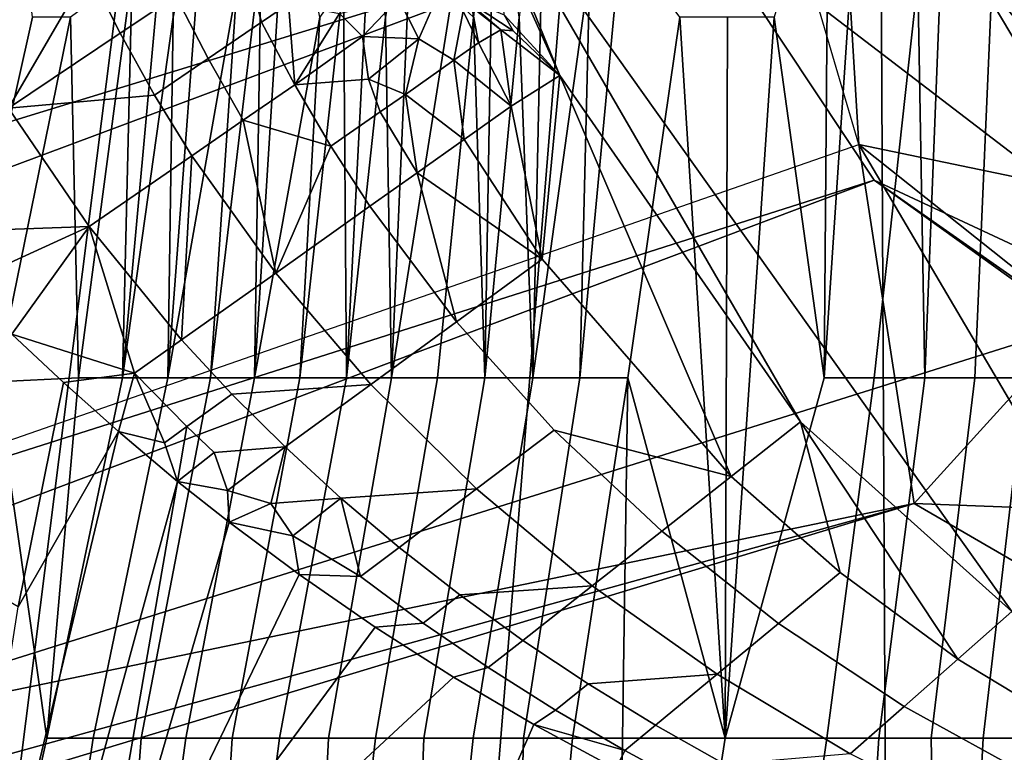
# Model space of a CAD drawing. Header units: millimetres. Extents: x -359 to 363, y -484 to 317.
# Tile 29 of 74: x -44 to -21, y -32 to -15. Entities that reach past the tile are written whole.
import ezdxf

# ---------------------------------------------------------------- set-up
doc = ezdxf.new("R2010")
doc.units = ezdxf.units.MM
doc.layers.add('Layer 01', color=7, linetype='Continuous', true_color=0x000000)

msp = doc.modelspace()

# ---------------------------------------------------------------- linework, layer by layer
at = {"layer": 'Layer 01'}
for points in [[(-4.469, 126.063, 479.001), (-24.22, 72.889, 479.038), (-22.597, -249.078, 479.034), (-0.024, -249.324, 478.999)], [(-24.22, 72.889, 479.038), (-47.321, 125.52, 479.127), (-50.117, -248.859, 479.143)], [(0.161, -68.421, 399), (-48.374, -68.558, 398.888), (-26.513, 104.826, 398.966), (-1.931, 105.304, 399.003)], [(-48.374, -68.558, 398.888), (-56.09, 103.482, 398.859), (-26.513, 104.826, 398.966)], [(-24.22, 72.889, 479.038), (-50.117, -248.859, 479.143), (-22.597, -249.078, 479.034)], [(6.164, 34.939, 227.615), (-20.753, -28.549, 227.615), (-33.448, -10.683, 227.615)], [(-142.245, -30.069, 133.288), (-28.571, 7.018, 185.419), (-33.252, 7.676, 155.887)], [(-142.245, -30.069, 133.288), (-33.252, 7.676, 155.887), (-72.637, -11.908, 149.258)], [(-28.571, 7.018, 185.419), (-312.592, -88.532, 79.645), (-317.892, -94.037, 108.077)], [(-187.762, -51.413, 157.65), (-28.571, 7.018, 185.419), (-317.892, -94.037, 108.077)], [(-28.571, 7.018, 185.419), (-142.245, -30.069, 133.288), (-312.592, -88.532, 79.645)], [(-29.933, 0.93, 210.612), (-28.571, 7.018, 185.419), (-187.762, -51.413, 157.65)], [(-187.762, -51.413, 157.65), (-30.107, -4.773, 214.136), (-29.933, 0.93, 210.612)], [(-24.3, -17.699, 155.708), (-29.813, 1.05, 155.856), (-24.873, -8.226, 101.197)], [(-24.873, -8.226, 101.197), (-19.432, -4.068, 101.117), (-18.53, -18.901, 101.244)], [(-187.762, -51.413, 157.65), (-188.317, -61.51, 159.298), (-30.107, -4.773, 214.136)], [(-188.317, -61.51, 159.298), (-28.097, -12.271, 214.928), (-30.107, -4.773, 214.136)], [(-24.873, -8.226, 101.197), (-18.53, -18.901, 101.244), (-24.3, -17.699, 155.708)], [(-31.869, -23.115, 352.388), (-31.594, -10.129, 345.868), (-32.19, -14.74, 347.897)], [(-31.869, -23.115, 352.388), (-30.549, -13.595, 348.234), (-31.594, -10.129, 345.868)], [(-32.99, -23.115, 351.795), (-32.773, -10.505, 345.345), (-33.249, -14.74, 347.27)], [(-32.19, -14.74, 347.897), (-32.773, -10.505, 345.345), (-32.99, -23.115, 351.795)], [(-28.097, -12.271, 214.928), (-13.662, -23.331, 226.994), (-24.319, -10.317, 227.267)], [(-25.106, -23.115, 355.478), (-25.008, -10.493, 349.47), (-26.266, -14.74, 350.948)], [(-24.363, -11.945, 350.444), (-25.008, -10.493, 349.47), (-25.106, -23.115, 355.478)], [(-24.319, -10.317, 227.267), (-13.662, -23.331, 226.994), (-16.266, -12.827, 227.373)], [(-45.362, -23.115, 343.344), (-43.486, -14.74, 339.647), (-44, -10.603, 336.485)], [(-40.344, -23.115, 347.234), (-38.746, -14.03, 343.154), (-39.414, -10.658, 340.667)], [(-40.344, -23.115, 347.234), (-39.414, -10.658, 340.667), (-40.224, -14.74, 342.421)], [(-35.157, -23.115, 350.575), (-34.611, -10.665, 344.236), (-35.292, -14.74, 345.986)], [(-35.157, -23.115, 350.575), (-33.754, -14.263, 346.71), (-34.611, -10.665, 344.236)], [(-31.248, -16.093, 227.615), (-32.659, -12.933, 227.615), (-33.448, -10.683, 227.615)], [(-31.248, -16.093, 227.615), (-33.448, -10.683, 227.615), (-25.657, -24.142, 227.615)], [(-20.753, -28.549, 227.615), (-25.657, -24.142, 227.615), (-33.448, -10.683, 227.615)], [(-38.335, -23.115, 348.603), (-37.569, -10.849, 342.229), (-38.183, -13.246, 343.13)], [(-38.335, -23.115, 348.603), (-36.815, -14.74, 344.957), (-37.569, -10.849, 342.229)], [(-22.295, -11.054, 350.875), (-22.933, -13.872, 351.945), (-22.77, -23.115, 356.363)], [(-22.295, -11.054, 350.875), (-22.77, -23.115, 356.363), (-21.612, -23.115, 356.769), (-21.152, -12.596, 352.027)], [(-40.224, -14.74, 342.421), (-40.327, -11.315, 340.298), (-41.401, -23.115, 346.473)], [(-41.401, -23.115, 346.473), (-40.327, -11.315, 340.298), (-41.172, -13.697, 341.026)], [(-36.202, -23.115, 349.952), (-35.623, -11.918, 344.23), (-36.266, -13.924, 344.887)], [(-35.292, -14.74, 345.986), (-35.623, -11.918, 344.23), (-36.202, -23.115, 349.952)], [(-24.363, -11.945, 350.444), (-25.106, -23.115, 355.478), (-23.945, -23.115, 355.928), (-22.933, -13.872, 351.945)], [(-165.795, -63.736, 163.061), (-28.097, -12.271, 214.928), (-188.317, -61.51, 159.298)], [(-165.795, -63.736, 163.061), (-23.947, -18.524, 210.475), (-28.097, -12.271, 214.928)], [(-28.097, -12.271, 214.928), (-23.947, -18.524, 210.475), (-13.662, -23.331, 226.994)], [(-40.839, -12.757, 262.798), (-40.162, -14.241, 263.35), (-41.457, -15.111, 270.497), (-42.186, -13.65, 269.834)], [(-20.441, -23.115, 357.159), (-19.583, -14.097, 353.27), (-21.152, -12.596, 352.027), (-21.612, -23.115, 356.769)], [(-31.248, -16.093, 227.615), (-32.536, -14.681, 230.344), (-32.659, -12.933, 227.615)], [(-29.818, -12.883, 348.273), (-30.549, -13.595, 348.234), (-30.777, -23.115, 352.943)], [(-29.664, -23.115, 353.486), (-28.455, -14.74, 349.906), (-29.818, -12.883, 348.273), (-30.777, -23.115, 352.943)], [(-44.239, -13.081, 276.081), (-42.186, -13.65, 269.834), (-44.047, -16.852, 284.792)], [(-38.183, -13.246, 343.13), (-38.746, -14.03, 343.154), (-39.355, -23.115, 347.92)], [(-39.355, -23.115, 347.92), (-38.335, -23.115, 348.603), (-38.183, -13.246, 343.13)], [(-42.186, -13.65, 269.834), (-41.457, -15.111, 270.497), (-44.047, -16.852, 284.792)], [(-42.418, -23.115, 345.713), (-41.172, -13.697, 341.026), (-42.603, -14.74, 340.435)], [(-42.418, -23.115, 345.713), (-41.401, -23.115, 346.473), (-41.172, -13.697, 341.026)], [(-31.869, -23.115, 352.388), (-30.777, -23.115, 352.943), (-30.549, -13.595, 348.234)], [(-36.266, -13.924, 344.887), (-36.815, -14.74, 344.957), (-37.284, -23.115, 349.281)], [(-37.284, -23.115, 349.281), (-36.202, -23.115, 349.952), (-36.266, -13.924, 344.887)], [(-23.945, -23.115, 355.928), (-22.77, -23.115, 356.363), (-22.933, -13.872, 351.945)], [(-40.344, -23.115, 347.234), (-39.355, -23.115, 347.92), (-38.746, -14.03, 343.154)], [(-39.413, -15.701, 263.891), (-40.162, -14.241, 263.35), (-38.378, -14.066, 255.694), (-38.169, -14.853, 256.636)], [(-38.169, -14.853, 256.636), (-38.378, -14.066, 255.694), (-37.547, -14.43, 253.008)], [(-34.518, -15.239, 241.411), (-34.992, -14.303, 241.427), (-33.975, -13.995, 236.022)], [(-33.488, -14.595, 235.039), (-33.704, -15.737, 238.811), (-34.518, -15.239, 241.411), (-33.975, -13.995, 236.022)], [(-40.162, -14.241, 263.35), (-39.413, -15.701, 263.891), (-40.657, -16.548, 271.147), (-41.457, -15.111, 270.497)], [(-35.829, -15.184, 247.274), (-36.364, -14.652, 248.38), (-34.992, -14.303, 241.427)], [(-35.829, -15.184, 247.274), (-34.992, -14.303, 241.427), (-34.518, -15.239, 241.411)], [(-34.086, -23.115, 351.19), (-33.249, -14.74, 347.27), (-33.754, -14.263, 346.71), (-35.157, -23.115, 350.575)], [(-33.506, -14.277, 234.253), (-32.536, -14.681, 230.344), (-32.331, -15.054, 230.344)], [(-33.506, -14.277, 234.253), (-32.331, -15.054, 230.344), (-32.613, -15.036, 231.836)], [(-33.288, -14.503, 233.881), (-33.506, -14.277, 234.253), (-32.613, -15.036, 231.836)], [(-37.4, -16.31, 257.059), (-38.169, -14.853, 256.636), (-37.547, -14.43, 253.008)], [(-37.547, -14.43, 253.008), (-36.364, -14.652, 248.38), (-37.4, -16.31, 257.059)], [(-33.132, -15.337, 235.079), (-33.704, -15.737, 238.811), (-33.488, -14.595, 235.039)], [(-33.288, -14.503, 233.881), (-33.132, -15.337, 235.079), (-33.488, -14.595, 235.039)], [(-32.613, -15.036, 231.836), (-33.132, -15.337, 235.079), (-33.288, -14.503, 233.881)], [(-43.486, -14.74, 339.647), (-45.362, -23.115, 343.344), (-44.341, -23.208, 344.254), (-42.603, -14.74, 340.435)], [(-44.341, -23.208, 344.254), (-42.418, -23.115, 345.713), (-42.603, -14.74, 340.435)], [(-41.401, -23.115, 346.473), (-40.344, -23.115, 347.234), (-40.224, -14.74, 342.421)], [(-38.169, -14.853, 256.636), (-37.4, -16.31, 257.059), (-38.594, -17.133, 264.42), (-39.413, -15.701, 263.891)], [(-38.335, -23.115, 348.603), (-37.284, -23.115, 349.281), (-36.815, -14.74, 344.957)], [(-36.364, -14.652, 248.38), (-35.829, -15.184, 247.274), (-37.4, -16.31, 257.059)], [(-36.202, -23.115, 349.952), (-35.157, -23.115, 350.575), (-35.292, -14.74, 345.986)], [(-34.086, -23.115, 351.19), (-32.99, -23.115, 351.795), (-33.249, -14.74, 347.27)], [(-32.99, -23.115, 351.795), (-31.869, -23.115, 352.388), (-32.19, -14.74, 347.897)], [(-31.248, -16.093, 227.615), (-32.331, -15.054, 230.344), (-32.536, -14.681, 230.344)], [(-28.455, -14.74, 349.906), (-29.664, -23.115, 353.486), (-27.406, -31.49, 358.616)], [(-27.406, -31.49, 358.616), (-27.349, -14.74, 350.445), (-28.455, -14.74, 349.906)], [(-26.266, -14.74, 350.948), (-27.349, -14.74, 350.445), (-27.406, -31.49, 358.616)], [(-25.106, -23.115, 355.478), (-26.266, -14.74, 350.948), (-27.406, -31.49, 358.616)], [(-32.613, -15.036, 231.836), (-32.374, -16.804, 235.179), (-33.132, -15.337, 235.079)], [(-32.613, -15.036, 231.836), (-32.331, -15.054, 230.344), (-31.248, -16.093, 227.615)], [(-31.248, -16.093, 227.615), (-32.374, -16.804, 235.179), (-32.613, -15.036, 231.836)], [(-44.047, -16.852, 284.792), (-41.457, -15.111, 270.497), (-40.657, -16.548, 271.147)], [(-37.4, -16.31, 257.059), (-35.829, -15.184, 247.274), (-35.686, -16.175, 249.141)], [(-35.686, -16.175, 249.141), (-35.829, -15.184, 247.274), (-34.518, -15.239, 241.411)], [(-34.832, -16.534, 246.2), (-35.686, -16.175, 249.141), (-34.518, -15.239, 241.411)], [(-33.704, -15.737, 238.811), (-34.832, -16.534, 246.2), (-34.518, -15.239, 241.411)], [(-33.704, -15.737, 238.811), (-33.132, -15.337, 235.079), (-32.374, -16.804, 235.179)], [(-39.413, -15.701, 263.891), (-38.594, -17.133, 264.42), (-39.787, -17.957, 271.781), (-40.657, -16.548, 271.147)], [(-33.468, -17.58, 242.743), (-34.832, -16.534, 246.2), (-33.704, -15.737, 238.811)], [(-32.374, -16.804, 235.179), (-33.468, -17.58, 242.743), (-33.704, -15.737, 238.811)], [(-36.562, -17.737, 257.471), (-37.4, -16.31, 257.059), (-35.686, -16.175, 249.141), (-35.418, -16.937, 250.007)], [(-35.418, -16.937, 250.007), (-35.686, -16.175, 249.141), (-34.832, -16.534, 246.2)], [(-31.652, -20.359, 243.126), (-32.374, -16.804, 235.179), (-31.248, -16.093, 227.615)], [(-31.248, -16.093, 227.615), (-27.269, -25.411, 243.813), (-31.652, -20.359, 243.126)], [(-31.248, -16.093, 227.615), (-25.657, -24.142, 227.615), (-27.269, -25.411, 243.813)], [(-38.594, -17.133, 264.42), (-37.4, -16.31, 257.059), (-36.562, -17.737, 257.471)], [(-42.174, -19.605, 286.502), (-44.047, -16.852, 284.792), (-40.657, -16.548, 271.147), (-39.787, -17.957, 271.781)], [(-34.561, -18.356, 250.307), (-35.418, -16.937, 250.007), (-34.832, -16.534, 246.2)], [(-33.468, -17.58, 242.743), (-34.561, -18.356, 250.307), (-34.832, -16.534, 246.2)], [(-46.262, -19.753, 301.68), (-46.638, -18.593, 299.086), (-44.047, -16.852, 284.792), (-42.174, -19.605, 286.502)], [(-32.374, -16.804, 235.179), (-31.652, -20.359, 243.126), (-33.468, -17.58, 242.743)], [(-37.842, -20.683, 273), (-39.787, -17.957, 271.781), (-38.594, -17.133, 264.42)], [(-38.594, -17.133, 264.42), (-36.562, -17.737, 257.471), (-37.842, -20.683, 273)], [(-35.418, -16.937, 250.007), (-34.561, -18.356, 250.307), (-35.655, -19.131, 257.872), (-36.562, -17.737, 257.471)], [(-34.561, -18.356, 250.307), (-33.468, -17.58, 242.743), (-31.652, -20.359, 243.126)], [(-85.326, -38.966, 145.411), (-24.3, -17.699, 155.708), (-23.014, -26.041, 155.846)], [(-36.562, -17.737, 257.471), (-35.655, -19.131, 257.872), (-37.842, -20.683, 273)], [(-11.897, -27.577, 156.964), (-24.3, -17.699, 155.708), (-18.53, -18.901, 101.244)], [(-17.51, -29.235, 156.064), (-23.014, -26.041, 155.846), (-24.3, -17.699, 155.708)], [(-24.3, -17.699, 155.708), (-11.897, -27.577, 156.964), (-17.51, -29.235, 156.064)], [(-40.028, -22.235, 288.128), (-42.174, -19.605, 286.502), (-39.787, -17.957, 271.781)], [(-40.028, -22.235, 288.128), (-39.787, -17.957, 271.781), (-37.842, -20.683, 273)], [(-33.643, -21.814, 258.637), (-35.655, -19.131, 257.872), (-34.561, -18.356, 250.307)], [(-31.652, -20.359, 243.126), (-33.643, -21.814, 258.637), (-34.561, -18.356, 250.307)], [(-165.795, -63.736, 163.061), (-101.818, -47.871, 162.23), (-23.947, -18.524, 210.475)], [(-19.255, -21.895, 185.913), (-23.947, -18.524, 210.475), (-101.818, -47.871, 162.23)], [(-19.255, -21.895, 185.913), (-10.129, -28.21, 211.043), (-23.947, -18.524, 210.475)], [(-23.947, -18.524, 210.475), (-10.129, -28.21, 211.043), (-13.662, -23.331, 226.994)], [(-35.655, -19.131, 257.872), (-33.643, -21.814, 258.637), (-35.634, -23.27, 274.148), (-37.842, -20.683, 273)], [(-42.174, -19.605, 286.502), (-45.122, -20.953, 302.068), (-46.262, -19.753, 301.68)], [(-43.966, -22.104, 302.448), (-45.122, -20.953, 302.068), (-42.174, -19.605, 286.502)], [(-42.174, -19.605, 286.502), (-41.122, -23.011, 295.692), (-43.966, -22.104, 302.448)], [(-42.174, -19.605, 286.502), (-40.028, -22.235, 288.128), (-41.122, -23.011, 295.692)], [(-31.379, -24.337, 259.352), (-33.643, -21.814, 258.637), (-31.652, -20.359, 243.126), (-27.269, -25.411, 243.813)], [(-37.842, -20.683, 273), (-35.634, -23.27, 274.148), (-38.858, -23.498, 288.906), (-40.028, -22.235, 288.128)], [(-23.014, -26.041, 155.846), (-19.255, -21.895, 185.913), (-101.818, -47.871, 162.23)], [(-33.643, -21.814, 258.637), (-31.379, -24.337, 259.352), (-33.178, -25.697, 275.22), (-35.634, -23.27, 274.148)], [(-19.255, -21.895, 185.913), (-23.014, -26.041, 155.846), (-15.288, -26.334, 185.713)], [(-43.82, -28.442, 304.985), (-45.599, -27.403, 304.69), (-43.966, -22.104, 302.448), (-42.77, -23.23, 302.83)], [(-43.966, -22.104, 302.448), (-41.122, -23.011, 295.692), (-42.77, -23.23, 302.83)], [(-40.028, -22.235, 288.128), (-38.858, -23.498, 288.906), (-39.902, -24.25, 296.567), (-41.122, -23.011, 295.692)], [(-41.122, -23.011, 295.692), (-41.496, -24.365, 303.236), (-42.77, -23.23, 302.83)], [(-41.496, -24.365, 303.236), (-41.122, -23.011, 295.692), (-40.424, -24.626, 300.398)], [(-40.424, -24.626, 300.398), (-41.122, -23.011, 295.692), (-39.902, -24.25, 296.567)], [(-46.88, -48.24, 357.861), (-43.156, -31.49, 350.198), (-44.341, -23.208, 344.254)], [(-44.341, -23.208, 344.254), (-43.156, -31.49, 350.198), (-42.418, -23.115, 345.713)], [(-43.82, -28.442, 304.985), (-42.77, -23.23, 302.83), (-41.496, -24.365, 303.236)], [(-42.082, -31.49, 350.924), (-40.344, -23.115, 347.234), (-41.401, -23.115, 346.473), (-43.156, -31.49, 350.198)], [(-43.156, -31.49, 350.198), (-41.401, -23.115, 346.473), (-42.418, -23.115, 345.713)], [(-40.344, -23.115, 347.234), (-42.082, -31.49, 350.924), (-40.969, -31.49, 351.65), (-39.355, -23.115, 347.92)], [(-39.928, -31.49, 352.305), (-38.335, -23.115, 348.603), (-39.355, -23.115, 347.92), (-40.969, -31.49, 351.65)], [(-38.855, -31.49, 352.957), (-37.284, -23.115, 349.281), (-38.335, -23.115, 348.603), (-39.928, -31.49, 352.305)], [(-35.634, -23.27, 274.148), (-37.625, -24.725, 289.659), (-38.858, -23.498, 288.906)], [(-37.752, -31.49, 353.604), (-36.202, -23.115, 349.952), (-37.284, -23.115, 349.281), (-38.855, -31.49, 352.957)], [(-36.202, -23.115, 349.952), (-37.752, -31.49, 353.604), (-36.617, -31.49, 354.245), (-35.157, -23.115, 350.575)], [(-35.634, -23.27, 274.148), (-33.178, -25.697, 275.22), (-36.331, -25.912, 290.387), (-37.625, -24.725, 289.659)], [(-35.523, -31.49, 354.84), (-34.086, -23.115, 351.19), (-35.157, -23.115, 350.575), (-36.617, -31.49, 354.245)], [(-34.402, -31.49, 355.427), (-32.99, -23.115, 351.795), (-34.086, -23.115, 351.19), (-35.523, -31.49, 354.84)], [(-33.257, -31.49, 356.004), (-31.869, -23.115, 352.388), (-32.99, -23.115, 351.795), (-34.402, -31.49, 355.427)], [(-31.869, -23.115, 352.388), (-33.257, -31.49, 356.004), (-32.086, -31.49, 356.571), (-30.777, -23.115, 352.943)], [(-30.947, -31.49, 357.101), (-29.664, -23.115, 353.486), (-30.777, -23.115, 352.943), (-32.086, -31.49, 356.571)], [(-30.947, -31.49, 357.101), (-29.787, -31.49, 357.619), (-29.664, -23.115, 353.486)], [(-29.664, -23.115, 353.486), (-29.787, -31.49, 357.619), (-27.406, -31.49, 358.616)], [(-25.044, -31.49, 359.521), (-23.945, -23.115, 355.928), (-25.106, -23.115, 355.478), (-27.406, -31.49, 358.616)], [(-23.839, -31.49, 359.951), (-22.77, -23.115, 356.363), (-23.945, -23.115, 355.928), (-25.044, -31.49, 359.521)], [(-22.77, -23.115, 356.363), (-23.839, -31.49, 359.951), (-22.619, -31.49, 360.365), (-21.612, -23.115, 356.769)], [(-21.418, -31.49, 360.753), (-20.441, -23.115, 357.159), (-21.612, -23.115, 356.769), (-22.619, -31.49, 360.365)], [(-20.203, -31.49, 361.125), (-19.258, -23.115, 357.531), (-20.441, -23.115, 357.159), (-21.418, -31.49, 360.753)], [(-38.858, -23.498, 288.906), (-37.625, -24.725, 289.659), (-39.269, -24.856, 296.995), (-39.902, -24.25, 296.567)], [(-24.736, -27.642, 244.113), (-27.269, -25.411, 243.813), (-25.657, -24.142, 227.615)], [(-25.657, -24.142, 227.615), (-20.753, -28.549, 227.615), (-22.002, -29.652, 244.382)], [(-25.657, -24.142, 227.615), (-22.002, -29.652, 244.382), (-24.736, -27.642, 244.113)], [(-41.496, -24.365, 303.236), (-40.12, -25.524, 303.668), (-46.84, -50.17, 313.878), (-46.338, -44.553, 311.584)], [(-43.82, -28.442, 304.985), (-41.496, -24.365, 303.236), (-46.338, -44.553, 311.584)], [(-41.496, -24.365, 303.236), (-40.424, -24.626, 300.398), (-40.12, -25.524, 303.668)], [(-40.12, -25.524, 303.668), (-40.424, -24.626, 300.398), (-39.902, -24.25, 296.567)], [(-40.12, -25.524, 303.668), (-39.902, -24.25, 296.567), (-39.269, -24.856, 296.995)], [(-31.379, -24.337, 259.352), (-28.88, -26.68, 260.011), (-30.492, -27.949, 276.208), (-33.178, -25.697, 275.22)], [(-31.379, -24.337, 259.352), (-27.269, -25.411, 243.813), (-28.88, -26.68, 260.011)], [(-38.963, -25.738, 300.279), (-40.12, -25.524, 303.668), (-39.269, -24.856, 296.995)], [(-37.625, -24.725, 289.659), (-38.963, -25.738, 300.279), (-39.269, -24.856, 296.995)], [(-37.956, -26.039, 297.828), (-38.963, -25.738, 300.279), (-37.625, -24.725, 289.659)], [(-37.625, -24.725, 289.659), (-36.331, -25.912, 290.387), (-37.956, -26.039, 297.828)], [(-42.29, -38.036, 308.841), (-46.84, -50.17, 313.878), (-40.12, -25.524, 303.668)], [(-42.29, -38.036, 308.841), (-40.12, -25.524, 303.668), (-38.921, -26.474, 304.052)], [(-38.921, -26.474, 304.052), (-40.12, -25.524, 303.668), (-38.963, -25.738, 300.279)], [(-27.269, -25.411, 243.813), (-24.736, -27.642, 244.113), (-26.165, -28.825, 260.61), (-28.88, -26.68, 260.011)], [(-38.921, -26.474, 304.052), (-38.963, -25.738, 300.279), (-37.956, -26.039, 297.828)], [(-33.178, -25.697, 275.22), (-34.977, -27.058, 291.088), (-36.331, -25.912, 290.387)], [(-33.178, -25.697, 275.22), (-30.492, -27.949, 276.208), (-33.568, -28.16, 291.761), (-34.977, -27.058, 291.088)], [(-23.014, -26.041, 155.846), (-131.534, -58.923, 133.594), (-85.326, -38.966, 145.411)], [(-23.014, -26.041, 155.846), (-101.818, -47.871, 162.23), (-131.534, -58.923, 133.594)], [(-37.442, -26.791, 299.905), (-38.921, -26.474, 304.052), (-37.956, -26.039, 297.828)], [(-36.331, -25.912, 290.387), (-37.442, -26.791, 299.905), (-37.956, -26.039, 297.828)], [(-35.877, -27.738, 299.022), (-37.442, -26.791, 299.905), (-36.331, -25.912, 290.387)], [(-35.877, -27.738, 299.022), (-36.331, -25.912, 290.387), (-34.977, -27.058, 291.088)], [(-23.014, -26.041, 155.846), (-17.51, -29.235, 156.064), (-15.288, -26.334, 185.713)], [(-42.29, -38.036, 308.841), (-38.921, -26.474, 304.052), (-37.298, -27.688, 304.555)], [(-37.298, -27.688, 304.555), (-38.921, -26.474, 304.052), (-37.442, -26.791, 299.905)], [(-28.88, -26.68, 260.011), (-26.165, -28.825, 260.61), (-27.593, -30.007, 277.108), (-30.492, -27.949, 276.208)], [(-37.298, -27.688, 304.555), (-37.442, -26.791, 299.905), (-35.877, -27.738, 299.022)], [(-34.977, -27.058, 291.088), (-33.568, -28.16, 291.761), (-34.42, -28.817, 299.78), (-35.877, -27.738, 299.022)], [(-24.736, -27.642, 244.113), (-22.002, -29.652, 244.382), (-23.252, -30.755, 261.148), (-26.165, -28.825, 260.61)], [(-37.298, -27.688, 304.555), (-35.53, -28.912, 305.062), (-42.29, -38.036, 308.841)], [(-35.53, -28.912, 305.062), (-37.298, -27.688, 304.555), (-35.877, -27.738, 299.022), (-34.42, -28.817, 299.78)], [(-30.492, -27.949, 276.208), (-32.104, -29.218, 292.406), (-33.568, -28.16, 291.761)], [(-30.492, -27.949, 276.208), (-27.593, -30.007, 277.108), (-30.587, -30.228, 293.021), (-32.104, -29.218, 292.406)], [(-33.568, -28.16, 291.761), (-32.104, -29.218, 292.406), (-32.91, -29.852, 300.505), (-34.42, -28.817, 299.78)], [(-20.753, -28.549, 227.615), (-19.089, -31.424, 244.618), (-22.002, -29.652, 244.382)], [(-35.53, -28.912, 305.062), (-33.713, -30.073, 305.543), (-42.29, -38.036, 308.841)], [(-33.713, -30.073, 305.543), (-35.53, -28.912, 305.062), (-34.42, -28.817, 299.78), (-32.91, -29.852, 300.505)], [(-26.165, -28.825, 260.61), (-23.252, -30.755, 261.148), (-24.501, -31.858, 277.914), (-27.593, -30.007, 277.108)], [(-32.104, -29.218, 292.406), (-30.587, -30.228, 293.021), (-31.347, -30.841, 301.197), (-32.91, -29.852, 300.505)], [(-22.002, -29.652, 244.382), (-19.089, -31.424, 244.618), (-20.163, -32.456, 261.62), (-23.252, -30.755, 261.148)], [(-31.85, -31.17, 305.997), (-33.713, -30.073, 305.543), (-32.91, -29.852, 300.505), (-31.347, -30.841, 301.197)], [(-33.713, -30.073, 305.543), (-31.85, -31.17, 305.997), (-40.549, -51.027, 314.221), (-42.29, -38.036, 308.841)], [(-27.593, -30.007, 277.108), (-29.022, -31.19, 293.606), (-30.587, -30.228, 293.021)], [(-27.593, -30.007, 277.108), (-24.501, -31.858, 277.914), (-27.408, -32.102, 294.159), (-29.022, -31.19, 293.606)], [(-30.587, -30.228, 293.021), (-29.022, -31.19, 293.606), (-29.736, -31.781, 301.855), (-31.347, -30.841, 301.197)], [(-31.85, -31.17, 305.997), (-31.347, -30.841, 301.197), (-29.736, -31.781, 301.855)], [(-23.252, -30.755, 261.148), (-20.163, -32.456, 261.62), (-21.238, -33.488, 278.622), (-24.501, -31.858, 277.914)], [(-40.549, -51.027, 314.221), (-31.85, -31.17, 305.997), (-29.945, -32.202, 306.424)], [(-31.85, -31.17, 305.997), (-29.736, -31.781, 301.855), (-29.945, -32.202, 306.424)], [(-29.022, -31.19, 293.606), (-27.408, -32.102, 294.159), (-28.078, -32.673, 302.477), (-29.736, -31.781, 301.855)], [(-43.156, -31.49, 350.198), (-46.88, -48.24, 357.861), (-44.631, -48.24, 359.167), (-42.082, -31.49, 350.924)], [(-42.082, -31.49, 350.924), (-44.631, -48.24, 359.167), (-42.218, -48.24, 360.482), (-40.969, -31.49, 351.65)], [(-39.928, -31.49, 352.305), (-40.969, -31.49, 351.65), (-42.218, -48.24, 360.482)], [(-39.928, -31.49, 352.305), (-42.218, -48.24, 360.482), (-39.896, -48.24, 361.665), (-38.855, -31.49, 352.957)], [(-37.752, -31.49, 353.604), (-38.855, -31.49, 352.957), (-39.896, -48.24, 361.665)], [(-37.752, -31.49, 353.604), (-39.896, -48.24, 361.665), (-37.448, -48.24, 362.831), (-36.617, -31.49, 354.245)], [(-35.523, -31.49, 354.84), (-36.617, -31.49, 354.245), (-37.448, -48.24, 362.831)], [(-35.523, -31.49, 354.84), (-37.448, -48.24, 362.831), (-35.035, -48.24, 363.901), (-34.402, -31.49, 355.427)], [(-33.257, -31.49, 356.004), (-34.402, -31.49, 355.427), (-35.035, -48.24, 363.901)], [(-33.257, -31.49, 356.004), (-35.035, -48.24, 363.901), (-32.521, -48.24, 364.936), (-32.086, -31.49, 356.571)], [(-30.947, -31.49, 357.101), (-32.086, -31.49, 356.571), (-32.521, -48.24, 364.936)], [(-30.947, -31.49, 357.101), (-32.521, -48.24, 364.936), (-30.032, -48.24, 365.885), (-29.787, -31.49, 357.619)], [(-27.406, -31.49, 358.616), (-30.032, -48.24, 365.885), (-27.463, -48.24, 366.788), (-25.044, -31.49, 359.521)], [(-30.032, -48.24, 365.885), (-27.406, -31.49, 358.616), (-29.787, -31.49, 357.619)], [(-25.044, -31.49, 359.521), (-27.463, -48.24, 366.788), (-24.921, -48.24, 367.607), (-23.839, -31.49, 359.951)], [(-23.839, -31.49, 359.951), (-24.921, -48.24, 367.607), (-22.317, -48.24, 368.371), (-22.619, -31.49, 360.365)], [(-21.418, -31.49, 360.753), (-22.619, -31.49, 360.365), (-22.317, -48.24, 368.371)], [(-21.418, -31.49, 360.753), (-22.317, -48.24, 368.371), (-19.728, -48.24, 369.059), (-20.203, -31.49, 361.125)], [(-29.945, -32.202, 306.424), (-29.736, -31.781, 301.855), (-28.078, -32.673, 302.477)]]:
    msp.add_3dface(points, dxfattribs=at)

doc.saveas('drawing.dxf')
